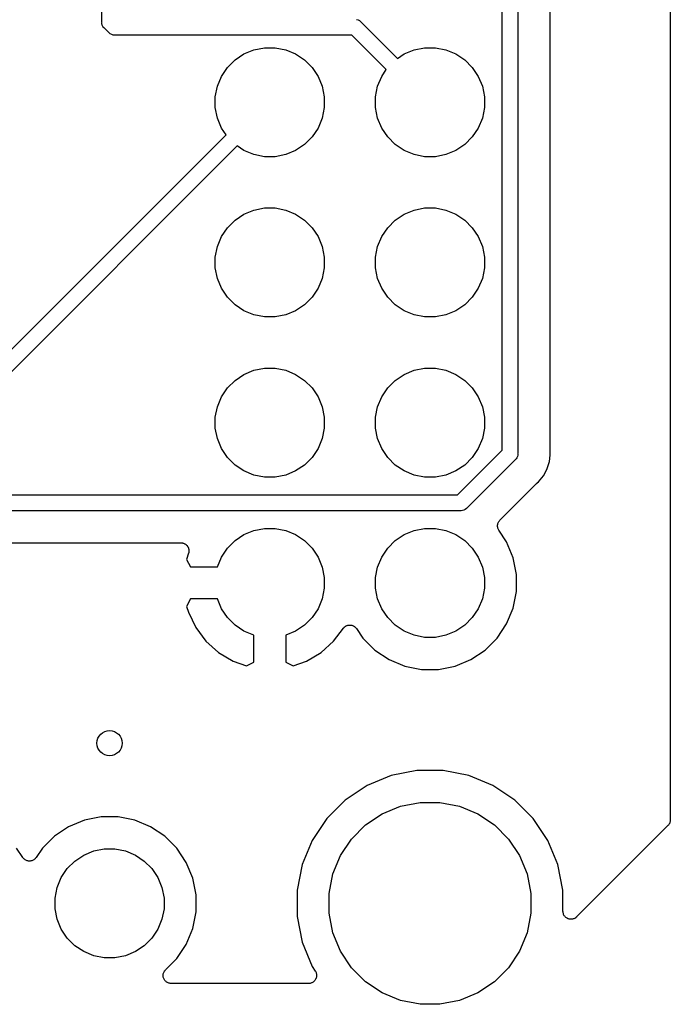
# Model space of a CAD drawing. Extents: x 4.65 to 8.55, y -5.31 to -3.29.
# Tile 22 of 29: x 8.14 to 8.55, y -5.31 to -4.7. Entities that reach past the tile are written whole.
import ezdxf

# ---------------------------------------------------------------- set-up
doc = ezdxf.new("R2010")
doc.units = 0
doc.header["$MEASUREMENT"] = 0
doc.layers.add('BLACK', color=7, linetype='CONTINUOUS')

msp = doc.modelspace()

# ---------------------------------------------------------------- linework, layer by layer
at = {"layer": 'BLACK', "linetype": 'CONTINUOUS'}
for p, q in [((8.55, -3.85309), (8.55, -5.19793)), ((8.19508, -4.69976), (8.19508, -3.95204)), ((8.44508, -4.96722), (8.44508, -4.40204)), ((8.45492, -4.40024), (8.45492, -4.96902)), ((8.47492, -4.96779), (8.47492, -4.40147)), ((8.19505, -4.7), (8.19508, -4.69976)), ((8.19508, -4.70024), (8.19505, -4.7)), ((8.19515, -4.70096), (8.19508, -4.70024)), ((8.19508, -4.70024), (8.19508, -4.70024)), ((8.35417, -4.69835), (8.3551, -4.69864)), ((8.3551, -4.69864), (8.35595, -4.69909)), ((8.35595, -4.69909), (8.3567, -4.69971)), ((8.3567, -4.69971), (8.35686, -4.6999)), ((8.35686, -4.6999), (8.37966, -4.7227)), ((8.19543, -4.70189), (8.19515, -4.70096)), ((8.19589, -4.70275), (8.19543, -4.70189)), ((8.1965, -4.7035), (8.19589, -4.70275)), ((8.19669, -4.70365), (8.1965, -4.7035)), ((8.19955, -4.70651), (8.19669, -4.70365)), ((8.19971, -4.7067), (8.19955, -4.70651)), ((8.1999, -4.70686), (8.19971, -4.7067)), ((8.20005, -4.70699), (8.1999, -4.70686)), ((8.1999, -4.70686), (8.1999, -4.70686)), ((8.20046, -4.70732), (8.20005, -4.70699)), ((8.20131, -4.70777), (8.20046, -4.70732)), ((8.20224, -4.70805), (8.20131, -4.70777)), ((8.20296, -4.70813), (8.20224, -4.70805)), ((8.2032, -4.70815), (8.20296, -4.70813)), ((8.20296, -4.70813), (8.20296, -4.70813)), ((8.20345, -4.70813), (8.2032, -4.70815)), ((8.35117, -4.70813), (8.20345, -4.70813)), ((8.3727, -4.72966), (8.35117, -4.70813)), ((8.28389, -4.71987), (8.29008, -4.71731)), ((8.29008, -4.71731), (8.29665, -4.716)), ((8.29665, -4.716), (8.30335, -4.716)), ((8.30335, -4.716), (8.30992, -4.71731)), ((8.30992, -4.71731), (8.31611, -4.71987)), ((8.38389, -4.71987), (8.39008, -4.71731)), ((8.39008, -4.71731), (8.39665, -4.716)), ((8.39665, -4.716), (8.40335, -4.716)), ((8.40335, -4.716), (8.40992, -4.71731)), ((8.40992, -4.71731), (8.41611, -4.71987)), ((8.27359, -4.72833), (8.27833, -4.72359)), ((8.27833, -4.72359), (8.28389, -4.71987)), ((8.31611, -4.71987), (8.32167, -4.72359)), ((8.32167, -4.72359), (8.32641, -4.72833)), ((8.37966, -4.7227), (8.38389, -4.71987)), ((8.41611, -4.71987), (8.42167, -4.72359)), ((8.42167, -4.72359), (8.42641, -4.72833)), ((8.26987, -4.73389), (8.27359, -4.72833)), ((8.32641, -4.72833), (8.33013, -4.73389)), ((8.36987, -4.73389), (8.3727, -4.72966)), ((8.42641, -4.72833), (8.43013, -4.73389)), ((8.26731, -4.74008), (8.26987, -4.73389)), ((8.33013, -4.73389), (8.33269, -4.74008)), ((8.36731, -4.74008), (8.36987, -4.73389)), ((8.43013, -4.73389), (8.43269, -4.74008)), ((8.266, -4.74665), (8.26731, -4.74008)), ((8.33269, -4.74008), (8.334, -4.74665)), ((8.366, -4.74665), (8.36731, -4.74008)), ((8.43269, -4.74008), (8.434, -4.74665)), ((8.266, -4.75335), (8.266, -4.74665)), ((8.334, -4.74665), (8.334, -4.75335)), ((8.366, -4.75335), (8.366, -4.74665)), ((8.434, -4.74665), (8.434, -4.75335)), ((8.26731, -4.75992), (8.266, -4.75335)), ((8.334, -4.75335), (8.33269, -4.75992)), ((8.36731, -4.75992), (8.366, -4.75335)), ((8.434, -4.75335), (8.43269, -4.75992)), ((8.26987, -4.76611), (8.26731, -4.75992)), ((8.33269, -4.75992), (8.33013, -4.76611)), ((8.36987, -4.76611), (8.36731, -4.75992)), ((8.43269, -4.75992), (8.43013, -4.76611)), ((8.2727, -4.77034), (8.26987, -4.76611)), ((8.33013, -4.76611), (8.32641, -4.77167)), ((8.37359, -4.77167), (8.36987, -4.76611)), ((8.43013, -4.76611), (8.42641, -4.77167)), ((8.09796, -4.94508), (8.2727, -4.77034)), ((8.32641, -4.77167), (8.32167, -4.77641)), ((8.37833, -4.77641), (8.37359, -4.77167)), ((8.42641, -4.77167), (8.42167, -4.77641)), ((8.27966, -4.7773), (8.10365, -4.95331)), ((8.28389, -4.78013), (8.27966, -4.7773)), ((8.29008, -4.78269), (8.28389, -4.78013)), ((8.31611, -4.78013), (8.30992, -4.78269)), ((8.32167, -4.77641), (8.31611, -4.78013)), ((8.38389, -4.78013), (8.37833, -4.77641)), ((8.39008, -4.78269), (8.38389, -4.78013)), ((8.41611, -4.78013), (8.40992, -4.78269)), ((8.42167, -4.77641), (8.41611, -4.78013)), ((8.29665, -4.784), (8.29008, -4.78269)), ((8.30335, -4.784), (8.29665, -4.784)), ((8.30992, -4.78269), (8.30335, -4.784)), ((8.39665, -4.784), (8.39008, -4.78269)), ((8.40335, -4.784), (8.39665, -4.784)), ((8.40992, -4.78269), (8.40335, -4.784)), ((8.28389, -4.81987), (8.29008, -4.81731)), ((8.29008, -4.81731), (8.29665, -4.816)), ((8.29665, -4.816), (8.30335, -4.816)), ((8.30335, -4.816), (8.30992, -4.81731)), ((8.30992, -4.81731), (8.31611, -4.81987)), ((8.38389, -4.81987), (8.39008, -4.81731)), ((8.39008, -4.81731), (8.39665, -4.816)), ((8.39665, -4.816), (8.40335, -4.816)), ((8.40335, -4.816), (8.40992, -4.81731)), ((8.40992, -4.81731), (8.41611, -4.81987)), ((8.27359, -4.82833), (8.27833, -4.82359)), ((8.27833, -4.82359), (8.28389, -4.81987)), ((8.31611, -4.81987), (8.32167, -4.82359)), ((8.32167, -4.82359), (8.32641, -4.82833)), ((8.37359, -4.82833), (8.37833, -4.82359)), ((8.37833, -4.82359), (8.38389, -4.81987)), ((8.41611, -4.81987), (8.42167, -4.82359)), ((8.42167, -4.82359), (8.42641, -4.82833)), ((8.26987, -4.83389), (8.27359, -4.82833)), ((8.32641, -4.82833), (8.33013, -4.83389)), ((8.36987, -4.83389), (8.37359, -4.82833)), ((8.42641, -4.82833), (8.43013, -4.83389)), ((8.26731, -4.84008), (8.26987, -4.83389)), ((8.33013, -4.83389), (8.33269, -4.84008)), ((8.36731, -4.84008), (8.36987, -4.83389)), ((8.43013, -4.83389), (8.43269, -4.84008)), ((8.266, -4.84665), (8.26731, -4.84008)), ((8.33269, -4.84008), (8.334, -4.84665)), ((8.366, -4.84665), (8.36731, -4.84008)), ((8.43269, -4.84008), (8.434, -4.84665)), ((8.266, -4.85335), (8.266, -4.84665)), ((8.334, -4.84665), (8.334, -4.85335)), ((8.366, -4.85335), (8.366, -4.84665)), ((8.434, -4.84665), (8.434, -4.85335)), ((8.26731, -4.85992), (8.266, -4.85335)), ((8.334, -4.85335), (8.33269, -4.85992)), ((8.36731, -4.85992), (8.366, -4.85335)), ((8.434, -4.85335), (8.43269, -4.85992)), ((8.26987, -4.86611), (8.26731, -4.85992)), ((8.33269, -4.85992), (8.33013, -4.86611)), ((8.36987, -4.86611), (8.36731, -4.85992)), ((8.43269, -4.85992), (8.43013, -4.86611)), ((8.27359, -4.87167), (8.26987, -4.86611)), ((8.33013, -4.86611), (8.32641, -4.87167)), ((8.37359, -4.87167), (8.36987, -4.86611)), ((8.43013, -4.86611), (8.42641, -4.87167)), ((8.27833, -4.87641), (8.27359, -4.87167)), ((8.32641, -4.87167), (8.32167, -4.87641)), ((8.37833, -4.87641), (8.37359, -4.87167)), ((8.42641, -4.87167), (8.42167, -4.87641)), ((8.28389, -4.88013), (8.27833, -4.87641)), ((8.32167, -4.87641), (8.31611, -4.88013)), ((8.38389, -4.88013), (8.37833, -4.87641)), ((8.42167, -4.87641), (8.41611, -4.88013)), ((8.29008, -4.88269), (8.28389, -4.88013)), ((8.29665, -4.884), (8.29008, -4.88269)), ((8.30335, -4.884), (8.29665, -4.884)), ((8.30992, -4.88269), (8.30335, -4.884)), ((8.31611, -4.88013), (8.30992, -4.88269)), ((8.39008, -4.88269), (8.38389, -4.88013)), ((8.39665, -4.884), (8.39008, -4.88269)), ((8.40335, -4.884), (8.39665, -4.884)), ((8.40992, -4.88269), (8.40335, -4.884)), ((8.41611, -4.88013), (8.40992, -4.88269)), ((8.27833, -4.92359), (8.28389, -4.91987)), ((8.28389, -4.91987), (8.29008, -4.91731)), ((8.29008, -4.91731), (8.29665, -4.916)), ((8.29665, -4.916), (8.30335, -4.916)), ((8.30335, -4.916), (8.30992, -4.91731)), ((8.30992, -4.91731), (8.31611, -4.91987)), ((8.31611, -4.91987), (8.32167, -4.92359)), ((8.37833, -4.92359), (8.38389, -4.91987)), ((8.38389, -4.91987), (8.39008, -4.91731)), ((8.39008, -4.91731), (8.39665, -4.916)), ((8.39665, -4.916), (8.40335, -4.916)), ((8.40335, -4.916), (8.40992, -4.91731)), ((8.40992, -4.91731), (8.41611, -4.91987)), ((8.41611, -4.91987), (8.42167, -4.92359)), ((8.27359, -4.92833), (8.27833, -4.92359)), ((8.32167, -4.92359), (8.32641, -4.92833)), ((8.37359, -4.92833), (8.37833, -4.92359)), ((8.42167, -4.92359), (8.42641, -4.92833)), ((8.26731, -4.94008), (8.26987, -4.93389)), ((8.26987, -4.93389), (8.27359, -4.92833)), ((8.32641, -4.92833), (8.33013, -4.93389)), ((8.33013, -4.93389), (8.33269, -4.94008)), ((8.36731, -4.94008), (8.36987, -4.93389)), ((8.36987, -4.93389), (8.37359, -4.92833)), ((8.42641, -4.92833), (8.43013, -4.93389)), ((8.43013, -4.93389), (8.43269, -4.94008)), ((8.266, -4.94665), (8.26731, -4.94008)), ((8.33269, -4.94008), (8.334, -4.94665)), ((8.366, -4.94665), (8.36731, -4.94008)), ((8.43269, -4.94008), (8.434, -4.94665)), ((8.266, -4.95335), (8.266, -4.94665)), ((8.334, -4.94665), (8.334, -4.95335)), ((8.366, -4.95335), (8.366, -4.94665)), ((8.434, -4.94665), (8.434, -4.95335)), ((8.26731, -4.95992), (8.266, -4.95335)), ((8.334, -4.95335), (8.33269, -4.95992)), ((8.36731, -4.95992), (8.366, -4.95335)), ((8.434, -4.95335), (8.43269, -4.95992)), ((8.26987, -4.96611), (8.26731, -4.95992)), ((8.33269, -4.95992), (8.33013, -4.96611)), ((8.36987, -4.96611), (8.36731, -4.95992)), ((8.43269, -4.95992), (8.43013, -4.96611)), ((8.27359, -4.97167), (8.26987, -4.96611)), ((8.33013, -4.96611), (8.32641, -4.97167)), ((8.37359, -4.97167), (8.36987, -4.96611)), ((8.41722, -4.99508), (8.44508, -4.96722)), ((8.43013, -4.96611), (8.42641, -4.97167)), ((8.45457, -4.97115), (8.45411, -4.972)), ((8.45458, -4.97111), (8.45457, -4.97115)), ((8.45485, -4.97022), (8.45458, -4.97111)), ((8.45492, -4.9695), (8.45485, -4.97022)), ((8.45492, -4.96902), (8.45495, -4.96926)), ((8.45495, -4.96926), (8.45492, -4.9695)), ((8.45492, -4.9695), (8.45492, -4.9695)), ((8.47456, -4.97414), (8.47495, -4.97024)), ((8.47494, -4.968), (8.47492, -4.96779)), ((8.47494, -4.96821), (8.47494, -4.968)), ((8.47495, -4.96828), (8.47494, -4.96821)), ((8.47504, -4.96926), (8.47495, -4.96828)), ((8.47495, -4.97024), (8.47504, -4.96926)), ((8.47495, -4.97024), (8.47495, -4.97024)), ((8.27833, -4.97641), (8.27359, -4.97167)), ((8.28389, -4.98013), (8.27833, -4.97641)), ((8.32167, -4.97641), (8.31611, -4.98013)), ((8.32641, -4.97167), (8.32167, -4.97641)), ((8.37833, -4.97641), (8.37359, -4.97167)), ((8.38389, -4.98013), (8.37833, -4.97641)), ((8.42167, -4.97641), (8.41611, -4.98013)), ((8.42641, -4.97167), (8.42167, -4.97641)), ((8.45331, -4.97291), (8.42291, -5.00331)), ((8.4535, -4.97275), (8.45331, -4.97291)), ((8.45373, -4.97247), (8.4535, -4.97275)), ((8.45411, -4.972), (8.45373, -4.97247)), ((8.47321, -4.97861), (8.47456, -4.97414)), ((8.29008, -4.98269), (8.28389, -4.98013)), ((8.29665, -4.984), (8.29008, -4.98269)), ((8.30992, -4.98269), (8.30335, -4.984)), ((8.31611, -4.98013), (8.30992, -4.98269)), ((8.39008, -4.98269), (8.38389, -4.98013)), ((8.39665, -4.984), (8.39008, -4.98269)), ((8.40992, -4.98269), (8.40335, -4.984)), ((8.41611, -4.98013), (8.40992, -4.98269)), ((8.46978, -4.98444), (8.47082, -4.98317)), ((8.47082, -4.98317), (8.47314, -4.97884)), ((8.47314, -4.97884), (8.4732, -4.97861)), ((8.4732, -4.97861), (8.47321, -4.97861)), ((8.30335, -4.984), (8.29665, -4.984)), ((8.40335, -4.984), (8.39665, -4.984)), ((8.44364, -5.01086), (8.46658, -4.98792)), ((8.46658, -4.98792), (8.46663, -4.98787)), ((8.46663, -4.98787), (8.4668, -4.98774)), ((8.4668, -4.98774), (8.46695, -4.98759)), ((8.46695, -4.98759), (8.46771, -4.98696)), ((8.46771, -4.98696), (8.46978, -4.98444)), ((8.46978, -4.98444), (8.46978, -4.98444)), ((7.45204, -4.99508), (8.41722, -4.99508)), ((8.41902, -5.00492), (7.45024, -5.00492)), ((8.41926, -5.00495), (8.41902, -5.00492)), ((8.4195, -5.00492), (8.41926, -5.00495)), ((8.42022, -5.00485), (8.4195, -5.00492)), ((8.4195, -5.00492), (8.4195, -5.00492)), ((8.42115, -5.00457), (8.42022, -5.00485)), ((8.422, -5.00411), (8.42115, -5.00457)), ((8.42275, -5.0035), (8.422, -5.00411)), ((8.42291, -5.00331), (8.42275, -5.0035)), ((8.44217, -5.01434), (8.44222, -5.01388)), ((8.44222, -5.01388), (8.44227, -5.01341)), ((8.44227, -5.01341), (8.44228, -5.01339)), ((8.44228, -5.01337), (8.44242, -5.01293)), ((8.44228, -5.01339), (8.44228, -5.01337)), ((8.44242, -5.01293), (8.44256, -5.01248)), ((8.44256, -5.01248), (8.44257, -5.01246)), ((8.44257, -5.01244), (8.4428, -5.01203)), ((8.44257, -5.01246), (8.44257, -5.01244)), ((8.4428, -5.01203), (8.44302, -5.01162)), ((8.44302, -5.01162), (8.44303, -5.0116)), ((8.44303, -5.0116), (8.44304, -5.01159)), ((8.44304, -5.01159), (8.44334, -5.01123)), ((8.44334, -5.01123), (8.44364, -5.01086)), ((8.27833, -5.02359), (8.28389, -5.01987)), ((8.28389, -5.01987), (8.29008, -5.01731)), ((8.29008, -5.01731), (8.29665, -5.016)), ((8.29665, -5.016), (8.30335, -5.016)), ((8.30335, -5.016), (8.30992, -5.01731)), ((8.30992, -5.01731), (8.31611, -5.01987)), ((8.31611, -5.01987), (8.32167, -5.02359)), ((8.37833, -5.02359), (8.38389, -5.01987)), ((8.38389, -5.01987), (8.39008, -5.01731)), ((8.39008, -5.01731), (8.39665, -5.016)), ((8.39665, -5.016), (8.40335, -5.016)), ((8.40335, -5.016), (8.40992, -5.01731)), ((8.40992, -5.01731), (8.41611, -5.01987)), ((8.41611, -5.01987), (8.42167, -5.02359)), ((8.44217, -5.01436), (8.44217, -5.01434)), ((8.44217, -5.01438), (8.44217, -5.01436)), ((8.44222, -5.01485), (8.44217, -5.01438)), ((8.44226, -5.01532), (8.44222, -5.01485)), ((8.44226, -5.01533), (8.44226, -5.01532)), ((8.44226, -5.01535), (8.44226, -5.01533)), ((8.4424, -5.0158), (8.44226, -5.01535)), ((8.44253, -5.01625), (8.4424, -5.0158)), ((8.44254, -5.01627), (8.44253, -5.01625)), ((8.44254, -5.01629), (8.44254, -5.01627)), ((8.44276, -5.0167), (8.44254, -5.01629)), ((8.44298, -5.01712), (8.44276, -5.0167)), ((8.443, -5.01715), (8.44298, -5.01712)), ((8.44301, -5.01718), (8.443, -5.01715)), ((8.443, -5.01715), (8.443, -5.01715)), ((8.443, -5.01715), (8.443, -5.01715)), ((8.44785, -5.02442), (8.44301, -5.01718)), ((7.45147, -5.02492), (8.24452, -5.02492)), ((8.24452, -5.02492), (8.24459, -5.02492)), ((8.24459, -5.02492), (8.24471, -5.02494)), ((8.24471, -5.02494), (8.24483, -5.02493)), ((8.24483, -5.02493), (8.24499, -5.02496)), ((8.24499, -5.02496), (8.24505, -5.02496)), ((8.24505, -5.02496), (8.24522, -5.02499)), ((8.24522, -5.02499), (8.24556, -5.02503)), ((8.24556, -5.02503), (8.24568, -5.02507)), ((8.24568, -5.02507), (8.2458, -5.02509)), ((8.2458, -5.02509), (8.24595, -5.02514)), ((8.24595, -5.02514), (8.246, -5.02515)), ((8.246, -5.02515), (8.24616, -5.02522)), ((8.24616, -5.02522), (8.24649, -5.02533)), ((8.24649, -5.02533), (8.2466, -5.02538)), ((8.2466, -5.02538), (8.24671, -5.02543)), ((8.24671, -5.02543), (8.24685, -5.02551)), ((8.24685, -5.02551), (8.2469, -5.02553)), ((8.2469, -5.02553), (8.24704, -5.02563)), ((8.24704, -5.02563), (8.24735, -5.0258)), ((8.24735, -5.0258), (8.24744, -5.02587)), ((8.24744, -5.02587), (8.24754, -5.02594)), ((8.24754, -5.02594), (8.24766, -5.02605)), ((8.24766, -5.02605), (8.24771, -5.02608)), ((8.24771, -5.02608), (8.24783, -5.0262)), ((8.24783, -5.0262), (8.24809, -5.02642)), ((8.24809, -5.02642), (8.24817, -5.02652)), ((8.24817, -5.02652), (8.24826, -5.0266)), ((8.27359, -5.02833), (8.27833, -5.02359)), ((8.32167, -5.02359), (8.32641, -5.02833)), ((8.37359, -5.02833), (8.37833, -5.02359)), ((8.42167, -5.02359), (8.42641, -5.02833)), ((8.45192, -5.03425), (8.44785, -5.02442)), ((8.2493, -5.03138), (8.2481, -5.03536)), ((8.24826, -5.0266), (8.24835, -5.02673)), ((8.24835, -5.02673), (8.2484, -5.02677)), ((8.2484, -5.02677), (8.2485, -5.02692)), ((8.2485, -5.02692), (8.24871, -5.02718)), ((8.24871, -5.02718), (8.24876, -5.02729)), ((8.24876, -5.02729), (8.24883, -5.02739)), ((8.24883, -5.02739), (8.2489, -5.02753)), ((8.2489, -5.02753), (8.24894, -5.02759)), ((8.24894, -5.02759), (8.24901, -5.02776)), ((8.24901, -5.02776), (8.24916, -5.02805)), ((8.24916, -5.02805), (8.24919, -5.02816)), ((8.24919, -5.02816), (8.24924, -5.02827)), ((8.24924, -5.02827), (8.24928, -5.02842)), ((8.24928, -5.02842), (8.24931, -5.02849)), ((8.24932, -5.03128), (8.2493, -5.03138)), ((8.24931, -5.02849), (8.24935, -5.02869)), ((8.24937, -5.03116), (8.24932, -5.03128)), ((8.24935, -5.02869), (8.24943, -5.02898)), ((8.24938, -5.03104), (8.24937, -5.03116)), ((8.24942, -5.03093), (8.24938, -5.03104)), ((8.24945, -5.03065), (8.24942, -5.03093)), ((8.24943, -5.02898), (8.24944, -5.0291)), ((8.24944, -5.0291), (8.24947, -5.02922)), ((8.24949, -5.03042), (8.24945, -5.03065)), ((8.24947, -5.02922), (8.24948, -5.02936)), ((8.24948, -5.02936), (8.2495, -5.02945)), ((8.24951, -5.0302), (8.24949, -5.03033)), ((8.24949, -5.03033), (8.24949, -5.03042)), ((8.2495, -5.02945), (8.2495, -5.02966)), ((8.2495, -5.02966), (8.24952, -5.02996)), ((8.24952, -5.02996), (8.24951, -5.03008)), ((8.24951, -5.03008), (8.24951, -5.0302)), ((8.26987, -5.03389), (8.27359, -5.02833)), ((8.32641, -5.02833), (8.33013, -5.03389)), ((8.36987, -5.03389), (8.37359, -5.02833)), ((8.42641, -5.02833), (8.43013, -5.03389)), ((8.2481, -5.03536), (8.25052, -5.04)), ((8.26734, -5.04), (8.26987, -5.03389)), ((8.33013, -5.03389), (8.33269, -5.04008)), ((8.36731, -5.04008), (8.36987, -5.03389)), ((8.43013, -5.03389), (8.43269, -5.04008)), ((8.454, -5.04468), (8.45192, -5.03425)), ((8.25052, -5.04), (8.26734, -5.04)), ((8.33269, -5.04008), (8.334, -5.04665)), ((8.366, -5.04665), (8.36731, -5.04008)), ((8.43269, -5.04008), (8.434, -5.04665)), ((8.454, -5.05532), (8.454, -5.04468)), ((8.334, -5.04665), (8.334, -5.05335)), ((8.366, -5.05335), (8.366, -5.04665)), ((8.434, -5.04665), (8.434, -5.05335)), ((8.334, -5.05335), (8.33269, -5.05992)), ((8.36731, -5.05992), (8.366, -5.05335)), ((8.434, -5.05335), (8.43269, -5.05992)), ((8.45192, -5.06575), (8.454, -5.05532)), ((8.25052, -5.06), (8.2481, -5.06464)), ((8.26734, -5.06), (8.25052, -5.06)), ((8.26987, -5.06611), (8.26734, -5.06)), ((8.33269, -5.05992), (8.33013, -5.06611)), ((8.36987, -5.06611), (8.36731, -5.05992)), ((8.43269, -5.05992), (8.43013, -5.06611)), ((8.2481, -5.06464), (8.24919, -5.06826)), ((8.24919, -5.06826), (8.2538, -5.07791)), ((8.27359, -5.07167), (8.26987, -5.06611)), ((8.33013, -5.06611), (8.32641, -5.07167)), ((8.37359, -5.07167), (8.36987, -5.06611)), ((8.43013, -5.06611), (8.42641, -5.07167)), ((8.44785, -5.07558), (8.45192, -5.06575)), ((8.27833, -5.07641), (8.27359, -5.07167)), ((8.32641, -5.07167), (8.32167, -5.07641)), ((8.37833, -5.07641), (8.37359, -5.07167)), ((8.42641, -5.07167), (8.42167, -5.07641)), ((8.44194, -5.08442), (8.44785, -5.07558)), ((8.2538, -5.07791), (8.26013, -5.08639)), ((8.28389, -5.08013), (8.27833, -5.07641)), ((8.29, -5.08266), (8.28389, -5.08013)), ((8.31611, -5.08013), (8.31, -5.08266)), ((8.32167, -5.07641), (8.31611, -5.08013)), ((8.33987, -5.08639), (8.34593, -5.07827)), ((8.34593, -5.07827), (8.34597, -5.07822)), ((8.34597, -5.07822), (8.34621, -5.07797)), ((8.34621, -5.07797), (8.34643, -5.0777)), ((8.34643, -5.0777), (8.34654, -5.07761)), ((8.34654, -5.07761), (8.34664, -5.07751)), ((8.34664, -5.07751), (8.34692, -5.07731)), ((8.34692, -5.07731), (8.34718, -5.07709)), ((8.34718, -5.07709), (8.34731, -5.07702)), ((8.34731, -5.07702), (8.34743, -5.07694)), ((8.34743, -5.07694), (8.34774, -5.0768)), ((8.34774, -5.0768), (8.34805, -5.07664)), ((8.34805, -5.07664), (8.34819, -5.07659)), ((8.34819, -5.07659), (8.34832, -5.07653)), ((8.34832, -5.07653), (8.34865, -5.07646)), ((8.34865, -5.07646), (8.34898, -5.07636)), ((8.34898, -5.07636), (8.34913, -5.07634)), ((8.34913, -5.07634), (8.34927, -5.07631)), ((8.34927, -5.07631), (8.34961, -5.0763)), ((8.34961, -5.0763), (8.34996, -5.07627)), ((8.34996, -5.07627), (8.3501, -5.07628)), ((8.3501, -5.07628), (8.35024, -5.07628)), ((8.35024, -5.07628), (8.35058, -5.07633)), ((8.35058, -5.07633), (8.35093, -5.07637)), ((8.35093, -5.07637), (8.35106, -5.07641)), ((8.35106, -5.07641), (8.35121, -5.07643)), ((8.35121, -5.07643), (8.35153, -5.07655)), ((8.35153, -5.07655), (8.35186, -5.07665)), ((8.35186, -5.07665), (8.35199, -5.07672)), ((8.35199, -5.07672), (8.35212, -5.07677)), ((8.35212, -5.07677), (8.35242, -5.07695)), ((8.35242, -5.07695), (8.35272, -5.07711)), ((8.35272, -5.07711), (8.35283, -5.07721)), ((8.35283, -5.07721), (8.35295, -5.07728)), ((8.35295, -5.07728), (8.35321, -5.07752)), ((8.35321, -5.07752), (8.35347, -5.07773)), ((8.35347, -5.07773), (8.35356, -5.07785)), ((8.35356, -5.07785), (8.35367, -5.07795)), ((8.35367, -5.07795), (8.35387, -5.07822)), ((8.35387, -5.07822), (8.35409, -5.07849)), ((8.35409, -5.07849), (8.35806, -5.08442)), ((8.38389, -5.08013), (8.37833, -5.07641)), ((8.39008, -5.08269), (8.38389, -5.08013)), ((8.41611, -5.08013), (8.40992, -5.08269)), ((8.42167, -5.07641), (8.41611, -5.08013)), ((8.26013, -5.08639), (8.268, -5.09347)), ((8.29, -5.0995), (8.29, -5.08266)), ((8.31, -5.08266), (8.31, -5.0995)), ((8.332, -5.09347), (8.33987, -5.08639)), ((8.35806, -5.08442), (8.36558, -5.09194)), ((8.39665, -5.084), (8.39008, -5.08269)), ((8.40335, -5.084), (8.39665, -5.084)), ((8.40992, -5.08269), (8.40335, -5.084)), ((8.43442, -5.09194), (8.44194, -5.08442)), ((8.268, -5.09347), (8.27709, -5.09887)), ((8.32291, -5.09887), (8.332, -5.09347)), ((8.36558, -5.09194), (8.37442, -5.09785)), ((8.42558, -5.09785), (8.43442, -5.09194)), ((8.27709, -5.09887), (8.28549, -5.10184)), ((8.28549, -5.10184), (8.29, -5.0995)), ((8.31, -5.0995), (8.31451, -5.10184)), ((8.31451, -5.10184), (8.32291, -5.09887)), ((8.37442, -5.09785), (8.38425, -5.10192)), ((8.41575, -5.10192), (8.42558, -5.09785)), ((8.38425, -5.10192), (8.39468, -5.104)), ((8.39468, -5.104), (8.40532, -5.104)), ((8.40532, -5.104), (8.41575, -5.10192)), ((8.39183, -5.16701), (8.37579, -5.1702)), ((8.40817, -5.16701), (8.39183, -5.16701)), ((8.42421, -5.1702), (8.40817, -5.16701)), ((8.37579, -5.1702), (8.36069, -5.17645)), ((8.43931, -5.17645), (8.42421, -5.1702)), ((8.36069, -5.17645), (8.3471, -5.18554)), ((8.4529, -5.18554), (8.43931, -5.17645)), ((8.3471, -5.18554), (8.33554, -5.1971)), ((8.46446, -5.1971), (8.4529, -5.18554)), ((8.37016, -5.19418), (8.38163, -5.18943)), ((8.38163, -5.18943), (8.3938, -5.18701)), ((8.3938, -5.18701), (8.4062, -5.18701)), ((8.4062, -5.18701), (8.41837, -5.18943)), ((8.41837, -5.18943), (8.42984, -5.19418)), ((8.18425, -5.19808), (8.17442, -5.20215)), ((8.19468, -5.196), (8.18425, -5.19808)), ((8.20532, -5.196), (8.19468, -5.196)), ((8.21575, -5.19808), (8.20532, -5.196)), ((8.22558, -5.20215), (8.21575, -5.19808)), ((8.33554, -5.1971), (8.32645, -5.21069)), ((8.35984, -5.20107), (8.37016, -5.19418)), ((8.42984, -5.19418), (8.44016, -5.20107)), ((8.47355, -5.21069), (8.46446, -5.1971)), ((8.54995, -5.19846), (8.5499, -5.19892)), ((8.55, -5.198), (8.54995, -5.19846)), ((8.55, -5.19793), (8.55, -5.19795)), ((8.55, -5.19795), (8.55, -5.19795)), ((8.55, -5.19795), (8.55, -5.19795)), ((8.55, -5.19795), (8.55, -5.198)), ((8.17442, -5.20215), (8.16558, -5.20806)), ((8.23442, -5.20806), (8.22558, -5.20215)), ((8.35107, -5.20984), (8.35984, -5.20107)), ((8.44016, -5.20107), (8.44893, -5.20984)), ((8.54854, -5.20146), (8.49153, -5.25847)), ((8.54883, -5.20111), (8.54854, -5.20146)), ((8.54913, -5.20075), (8.54883, -5.20111)), ((8.54914, -5.20073), (8.54913, -5.20075)), ((8.54915, -5.20071), (8.54914, -5.20073)), ((8.54937, -5.2003), (8.54915, -5.20071)), ((8.5496, -5.1999), (8.54937, -5.2003)), ((8.54962, -5.19985), (8.5496, -5.19987)), ((8.5496, -5.19987), (8.5496, -5.1999)), ((8.54975, -5.19941), (8.54962, -5.19985)), ((8.54989, -5.19897), (8.54975, -5.19941)), ((8.5499, -5.19892), (8.54989, -5.19894)), ((8.54989, -5.19894), (8.54989, -5.19897)), ((8.16558, -5.20806), (8.15806, -5.21558)), ((8.24194, -5.21558), (8.23442, -5.20806)), ((8.32645, -5.21069), (8.3202, -5.22579)), ((8.34418, -5.22016), (8.35107, -5.20984)), ((8.44893, -5.20984), (8.45582, -5.22016)), ((8.4798, -5.22579), (8.47355, -5.21069)), ((8.14584, -5.22141), (8.14194, -5.21558)), ((8.15806, -5.21558), (8.15416, -5.22141)), ((8.19008, -5.21731), (8.19665, -5.216)), ((8.19665, -5.216), (8.20335, -5.216)), ((8.20335, -5.216), (8.20992, -5.21731)), ((8.24785, -5.22442), (8.24194, -5.21558)), ((8.14614, -5.22178), (8.14584, -5.22141)), ((8.14644, -5.22215), (8.14614, -5.22178)), ((8.14645, -5.22216), (8.14644, -5.22215)), ((8.14646, -5.22217), (8.14645, -5.22216)), ((8.14682, -5.22246), (8.14646, -5.22217)), ((8.14719, -5.22277), (8.14682, -5.22246)), ((8.1472, -5.22278), (8.14719, -5.22277)), ((8.14721, -5.22279), (8.1472, -5.22278)), ((8.14763, -5.22301), (8.14721, -5.22279)), ((8.14805, -5.22324), (8.14763, -5.22301)), ((8.15231, -5.22304), (8.15189, -5.22326)), ((8.15273, -5.22282), (8.15231, -5.22304)), ((8.15274, -5.22282), (8.15273, -5.22282)), ((8.15275, -5.22281), (8.15274, -5.22282)), ((8.15312, -5.22251), (8.15275, -5.22281)), ((8.15349, -5.22221), (8.15312, -5.22251)), ((8.1535, -5.2222), (8.15349, -5.22221)), ((8.15351, -5.2222), (8.1535, -5.2222)), ((8.15381, -5.22183), (8.15351, -5.2222)), ((8.15412, -5.22147), (8.15381, -5.22183)), ((8.15413, -5.22145), (8.15412, -5.22147)), ((8.15416, -5.22141), (8.15413, -5.22145)), ((8.15413, -5.22145), (8.15413, -5.22145)), ((8.15413, -5.22145), (8.15413, -5.22145)), ((8.17833, -5.22359), (8.18389, -5.21987)), ((8.18389, -5.21987), (8.19008, -5.21731)), ((8.20992, -5.21731), (8.21611, -5.21987)), ((8.21611, -5.21987), (8.22167, -5.22359)), ((8.33943, -5.23163), (8.34418, -5.22016)), ((8.45582, -5.22016), (8.46057, -5.23163)), ((8.14806, -5.22324), (8.14805, -5.22324)), ((8.14807, -5.22325), (8.14806, -5.22324)), ((8.14853, -5.22339), (8.14807, -5.22325)), ((8.14898, -5.22353), (8.14853, -5.22339)), ((8.14899, -5.22353), (8.14898, -5.22353)), ((8.14901, -5.22353), (8.14899, -5.22353)), ((8.14948, -5.22358), (8.14901, -5.22353)), ((8.14995, -5.22363), (8.14948, -5.22358)), ((8.14997, -5.22363), (8.14995, -5.22363)), ((8.14998, -5.22363), (8.14997, -5.22363)), ((8.15045, -5.22359), (8.14998, -5.22363)), ((8.15092, -5.22355), (8.15045, -5.22359)), ((8.15094, -5.22354), (8.15092, -5.22355)), ((8.15095, -5.22354), (8.15094, -5.22354)), ((8.15141, -5.22341), (8.15095, -5.22354)), ((8.15186, -5.22327), (8.15141, -5.22341)), ((8.15187, -5.22327), (8.15186, -5.22327)), ((8.15189, -5.22326), (8.15187, -5.22327)), ((8.16987, -5.23389), (8.17359, -5.22833)), ((8.17359, -5.22833), (8.17833, -5.22359)), ((8.22167, -5.22359), (8.22641, -5.22833)), ((8.22641, -5.22833), (8.23013, -5.23389)), ((8.25192, -5.23425), (8.24785, -5.22442)), ((8.3202, -5.22579), (8.31701, -5.24183)), ((8.48299, -5.24183), (8.4798, -5.22579)), ((8.16731, -5.24008), (8.16987, -5.23389)), ((8.23013, -5.23389), (8.23269, -5.24008)), ((8.254, -5.24468), (8.25192, -5.23425)), ((8.33701, -5.2438), (8.33943, -5.23163)), ((8.46057, -5.23163), (8.46299, -5.2438)), ((8.166, -5.24665), (8.16731, -5.24008)), ((8.23269, -5.24008), (8.234, -5.24665)), ((8.166, -5.25335), (8.166, -5.24665)), ((8.234, -5.24665), (8.234, -5.25335)), ((8.254, -5.25532), (8.254, -5.24468)), ((8.31701, -5.24183), (8.31701, -5.25817)), ((8.33701, -5.2562), (8.33701, -5.2438)), ((8.46299, -5.2438), (8.46299, -5.2562)), ((8.48299, -5.25494), (8.48299, -5.24183)), ((8.16731, -5.25992), (8.166, -5.25335)), ((8.234, -5.25335), (8.23269, -5.25992)), ((8.16987, -5.26611), (8.16731, -5.25992)), ((8.23269, -5.25992), (8.23013, -5.26611)), ((8.25192, -5.26575), (8.254, -5.25532)), ((8.31701, -5.25817), (8.3202, -5.27421)), ((8.33943, -5.26837), (8.33701, -5.2562)), ((8.46299, -5.2562), (8.46057, -5.26837)), ((8.48304, -5.25542), (8.48299, -5.25494)), ((8.48308, -5.25589), (8.48304, -5.25542)), ((8.48309, -5.2559), (8.48308, -5.25589)), ((8.48309, -5.25591), (8.48309, -5.2559)), ((8.48323, -5.25637), (8.48309, -5.25591)), ((8.48336, -5.25683), (8.48323, -5.25637)), ((8.48337, -5.25683), (8.48336, -5.25683)), ((8.48337, -5.25684), (8.48337, -5.25683)), ((8.48359, -5.25727), (8.48337, -5.25684)), ((8.48382, -5.25769), (8.48359, -5.25727)), ((8.48382, -5.2577), (8.48382, -5.25769)), ((8.48383, -5.2577), (8.48382, -5.2577)), ((8.48413, -5.25807), (8.48383, -5.2577)), ((8.48443, -5.25845), (8.48413, -5.25807)), ((8.48444, -5.25845), (8.48443, -5.25845)), ((8.48444, -5.25846), (8.48444, -5.25845)), ((8.48481, -5.25876), (8.48444, -5.25846)), ((8.48518, -5.25907), (8.48481, -5.25876)), ((8.48519, -5.25908), (8.48518, -5.25907)), ((8.4852, -5.25908), (8.48519, -5.25908)), ((8.48562, -5.25931), (8.4852, -5.25908)), ((8.48604, -5.25954), (8.48562, -5.25931)), ((8.48605, -5.25954), (8.48604, -5.25954)), ((8.48605, -5.25955), (8.48605, -5.25954)), ((8.48651, -5.25969), (8.48605, -5.25955)), ((8.48697, -5.25983), (8.48651, -5.25969)), ((8.48698, -5.25983), (8.48697, -5.25983)), ((8.48699, -5.25983), (8.48698, -5.25983)), ((8.48746, -5.25988), (8.48699, -5.25983)), ((8.48794, -5.25994), (8.48746, -5.25988)), ((8.48795, -5.25994), (8.48794, -5.25994)), ((8.48796, -5.25994), (8.48795, -5.25994)), ((8.48843, -5.25989), (8.48796, -5.25994)), ((8.48891, -5.25985), (8.48843, -5.25989)), ((8.48892, -5.25985), (8.48891, -5.25985)), ((8.48893, -5.25985), (8.48892, -5.25985)), ((8.48938, -5.25971), (8.48893, -5.25985)), ((8.48985, -5.25958), (8.48938, -5.25971)), ((8.48986, -5.25958), (8.48985, -5.25958)), ((8.48987, -5.25957), (8.48986, -5.25958)), ((8.49029, -5.25935), (8.48987, -5.25957)), ((8.49072, -5.25913), (8.49029, -5.25935)), ((8.49073, -5.25912), (8.49072, -5.25912)), ((8.49072, -5.25912), (8.49072, -5.25913)), ((8.4911, -5.25882), (8.49073, -5.25912)), ((8.49148, -5.25852), (8.4911, -5.25882)), ((8.49149, -5.25851), (8.49148, -5.25852)), ((8.49153, -5.25847), (8.49149, -5.25851)), ((8.49149, -5.25851), (8.49149, -5.25851)), ((8.49149, -5.25851), (8.49149, -5.25851)), ((8.17359, -5.27167), (8.16987, -5.26611)), ((8.23013, -5.26611), (8.22641, -5.27167)), ((8.24785, -5.27558), (8.25192, -5.26575)), ((8.17833, -5.27641), (8.17359, -5.27167)), ((8.22641, -5.27167), (8.22167, -5.27641)), ((8.34418, -5.27984), (8.33943, -5.26837)), ((8.46057, -5.26837), (8.45582, -5.27984)), ((8.18389, -5.28013), (8.17833, -5.27641)), ((8.22167, -5.27641), (8.21611, -5.28013)), ((8.24194, -5.28442), (8.24785, -5.27558)), ((8.3202, -5.27421), (8.32645, -5.28931)), ((8.19008, -5.28269), (8.18389, -5.28013)), ((8.19665, -5.284), (8.19008, -5.28269)), ((8.20335, -5.284), (8.19665, -5.284)), ((8.20992, -5.28269), (8.20335, -5.284)), ((8.21611, -5.28013), (8.20992, -5.28269)), ((8.2349, -5.29146), (8.24194, -5.28442)), ((8.35107, -5.29016), (8.34418, -5.27984)), ((8.45582, -5.27984), (8.44893, -5.29016)), ((8.32645, -5.28931), (8.3284, -5.29222)), ((8.35984, -5.29893), (8.35107, -5.29016)), ((8.44893, -5.29016), (8.44016, -5.29893)), ((8.23344, -5.29497), (8.23349, -5.29449)), ((8.23344, -5.29498), (8.23344, -5.29497)), ((8.23344, -5.29497), (8.23344, -5.29497)), ((8.23348, -5.29546), (8.23344, -5.29498)), ((8.23353, -5.29594), (8.23348, -5.29546)), ((8.23349, -5.29449), (8.23354, -5.29401)), ((8.23353, -5.29595), (8.23353, -5.29594)), ((8.23367, -5.29641), (8.23353, -5.29595)), ((8.23353, -5.29595), (8.23353, -5.29595)), ((8.23354, -5.29399), (8.23368, -5.29353)), ((8.23354, -5.294), (8.23354, -5.29399)), ((8.23354, -5.29401), (8.23354, -5.294)), ((8.2338, -5.29687), (8.23367, -5.29641)), ((8.23368, -5.29353), (8.23382, -5.29308)), ((8.23381, -5.29688), (8.2338, -5.29687)), ((8.23381, -5.29689), (8.23381, -5.29688)), ((8.23403, -5.29731), (8.23381, -5.29689)), ((8.23382, -5.29308), (8.23383, -5.29307)), ((8.23383, -5.29306), (8.23406, -5.29263)), ((8.23383, -5.29307), (8.23383, -5.29306)), ((8.23406, -5.29263), (8.23428, -5.29222)), ((8.23428, -5.29222), (8.23429, -5.29221)), ((8.23429, -5.2922), (8.2346, -5.29184)), ((8.23429, -5.29221), (8.23429, -5.2922)), ((8.2346, -5.29184), (8.2349, -5.29146)), ((8.3284, -5.29222), (8.32842, -5.29226)), ((8.32842, -5.29226), (8.32842, -5.29226)), ((8.32842, -5.29226), (8.32843, -5.29226)), ((8.32843, -5.29226), (8.32844, -5.29228)), ((8.32844, -5.29228), (8.32866, -5.29271)), ((8.32866, -5.29271), (8.32888, -5.29313)), ((8.32885, -5.29694), (8.32884, -5.29695)), ((8.32899, -5.29648), (8.32885, -5.29694)), ((8.32888, -5.29313), (8.32888, -5.29314)), ((8.32888, -5.29314), (8.32888, -5.29315)), ((8.32888, -5.29315), (8.32902, -5.29361)), ((8.32913, -5.29603), (8.32899, -5.29648)), ((8.32902, -5.29361), (8.32915, -5.29406)), ((8.32914, -5.29602), (8.32913, -5.29603)), ((8.32919, -5.29553), (8.32914, -5.29601)), ((8.32914, -5.29601), (8.32914, -5.29602)), ((8.32915, -5.29406), (8.32915, -5.29407)), ((8.32915, -5.29407), (8.32916, -5.29408)), ((8.32916, -5.29408), (8.3292, -5.29456)), ((8.32924, -5.29506), (8.32919, -5.29553)), ((8.3292, -5.29456), (8.32924, -5.29503)), ((8.32924, -5.29503), (8.32924, -5.29505)), ((8.32924, -5.29505), (8.32924, -5.29506)), ((8.23425, -5.29774), (8.23403, -5.29731)), ((8.23426, -5.29774), (8.23425, -5.29774)), ((8.23426, -5.29775), (8.23426, -5.29774)), ((8.23457, -5.29813), (8.23426, -5.29775)), ((8.23487, -5.2985), (8.23457, -5.29813)), ((8.23488, -5.29851), (8.23487, -5.2985)), ((8.23487, -5.2985), (8.23487, -5.2985)), ((8.23525, -5.29882), (8.23488, -5.29851)), ((8.23561, -5.29913), (8.23525, -5.29882)), ((8.23562, -5.29913), (8.23561, -5.29913)), ((8.23563, -5.29914), (8.23562, -5.29913)), ((8.23605, -5.29937), (8.23563, -5.29914)), ((8.23647, -5.2996), (8.23605, -5.29937)), ((8.23648, -5.2996), (8.23647, -5.2996)), ((8.23694, -5.29975), (8.23648, -5.2996)), ((8.23648, -5.2996), (8.23648, -5.2996)), ((8.2374, -5.29989), (8.23694, -5.29975)), ((8.23741, -5.29989), (8.2374, -5.29989)), ((8.23742, -5.29989), (8.23741, -5.29989)), ((8.23789, -5.29995), (8.23742, -5.29989)), ((8.23837, -5.3), (8.23789, -5.29995)), ((8.23839, -5.3), (8.23837, -5.3)), ((8.23844, -5.3), (8.23839, -5.3)), ((8.23839, -5.3), (8.23839, -5.3)), ((8.23839, -5.3), (8.23839, -5.3)), ((8.32424, -5.3), (8.23844, -5.3)), ((8.32471, -5.29995), (8.32424, -5.3)), ((8.32519, -5.29991), (8.32471, -5.29995)), ((8.3252, -5.29991), (8.32519, -5.29991)), ((8.32521, -5.2999), (8.3252, -5.29991)), ((8.32566, -5.29977), (8.32521, -5.2999)), ((8.32613, -5.29963), (8.32566, -5.29977)), ((8.32614, -5.29963), (8.32613, -5.29963)), ((8.32615, -5.29962), (8.32614, -5.29963)), ((8.32656, -5.2994), (8.32615, -5.29962)), ((8.32699, -5.29918), (8.32656, -5.2994)), ((8.327, -5.29917), (8.32699, -5.29918)), ((8.32701, -5.29916), (8.327, -5.29917)), ((8.32738, -5.29886), (8.32701, -5.29916)), ((8.32775, -5.29856), (8.32738, -5.29886)), ((8.32776, -5.29855), (8.32775, -5.29856)), ((8.32807, -5.29818), (8.32776, -5.29855)), ((8.32776, -5.29855), (8.32776, -5.29855)), ((8.32837, -5.29781), (8.32807, -5.29818)), ((8.32838, -5.2978), (8.32837, -5.29781)), ((8.32839, -5.2978), (8.32838, -5.2978)), ((8.32861, -5.29738), (8.32839, -5.2978)), ((8.32884, -5.29696), (8.32861, -5.29738)), ((8.32884, -5.29695), (8.32884, -5.29696)), ((8.37016, -5.30582), (8.35984, -5.29893)), ((8.44016, -5.29893), (8.42984, -5.30582)), ((8.38163, -5.31057), (8.37016, -5.30582)), ((8.42984, -5.30582), (8.41837, -5.31057)), ((8.3938, -5.31299), (8.38163, -5.31057)), ((8.4062, -5.31299), (8.3938, -5.31299)), ((8.41837, -5.31057), (8.4062, -5.31299))]:
    msp.add_line(p, q, dxfattribs=at)
at = {"layer": 'BLACK'}
msp.add_circle((8.2, -5.15), 0.00787, dxfattribs=at)

doc.saveas('drawing.dxf')
